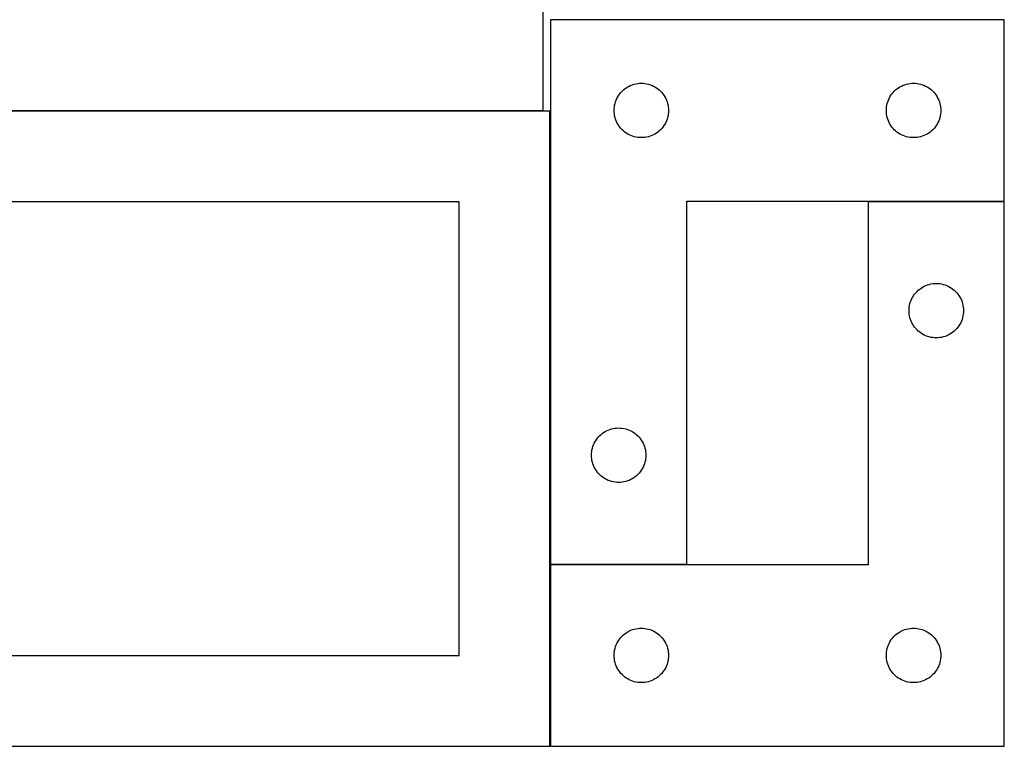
# Model space of a CAD drawing. Header units: millimetres. Extents: x 7 to 1243, y 7 to 2493.
# Tile 20 of 21: x 917 to 1243, y 1905 to 2145. Entities that reach past the tile are written whole.
import ezdxf

# ---------------------------------------------------------------- set-up
doc = ezdxf.new("R2010")
doc.units = ezdxf.units.MM
doc.layers.add('COMMON', color=5, linetype='CONTINUOUS', true_color=0x0000ff)
doc.layers.add('CUT', color=7, linetype='CONTINUOUS', true_color=0x000000)

msp = doc.modelspace()

# ---------------------------------------------------------------- linework, layer by layer
at = {"layer": 'COMMON'}
for p, q in [((1092.478625, 1965.06378), (1092.478625, 2114.80488)), ((1242.578625, 2084.96378), (1197.578625, 2084.96378)), ((1092.478625, 1904.863779), (1092.478625, 1964.863779)), ((1137.578625, 1964.96378), (1092.578625, 1964.96378))]:
    msp.add_line(p, q, dxfattribs=at)
at = {"layer": 'CUT'}
for p, q in [((1090.080986, 2115.086496), (1090.080986, 2325.086496)), ((1092.578625, 2145.06378), (1092.578625, 1965.06378)), ((1242.578625, 2145.06378), (1092.578625, 2145.06378)), ((1242.578625, 2085.06378), (1242.578625, 2145.06378)), ((1117.099772, 2122.20396), (1117.578493, 2122.547007)), ((1117.578493, 2122.547007), (1118.078625, 2122.858009)), ((1118.078625, 2122.858009), (1118.598027, 2123.135635)), ((1118.598027, 2123.135635), (1119.134474, 2123.378696)), ((1119.134474, 2123.378696), (1119.68567, 2123.586151)), ((1119.68567, 2123.586151), (1120.249253, 2123.757113)), ((1120.249253, 2123.757113), (1120.822812, 2123.890848)), ((1120.822812, 2123.890848), (1121.403889, 2123.986784)), ((1121.403889, 2123.986784), (1121.989997, 2124.04451)), ((1121.989997, 2124.04451), (1122.578625, 2124.06378)), ((1122.578625, 2124.06378), (1123.167253, 2124.04451)), ((1123.167253, 2124.04451), (1123.753361, 2123.986784)), ((1123.753361, 2123.986784), (1124.334438, 2123.890848)), ((1124.334438, 2123.890848), (1124.907996, 2123.757113)), ((1124.907996, 2123.757113), (1125.47158, 2123.586151)), ((1125.47158, 2123.586151), (1126.022776, 2123.378696)), ((1126.022776, 2123.378696), (1126.559223, 2123.135635)), ((1126.559223, 2123.135635), (1127.078625, 2122.858009)), ((1127.078625, 2122.858009), (1127.578757, 2122.547007)), ((1127.578757, 2122.547007), (1128.057478, 2122.20396)), ((1207.099772, 2122.20396), (1207.578493, 2122.547007)), ((1207.578493, 2122.547007), (1208.078625, 2122.858009)), ((1208.078625, 2122.858009), (1208.598027, 2123.135635)), ((1208.598027, 2123.135635), (1209.134474, 2123.378696)), ((1209.134474, 2123.378696), (1209.68567, 2123.586151)), ((1209.68567, 2123.586151), (1210.249253, 2123.757113)), ((1210.249253, 2123.757113), (1210.822812, 2123.890848)), ((1210.822812, 2123.890848), (1211.403889, 2123.986784)), ((1211.403889, 2123.986784), (1211.989997, 2124.04451)), ((1211.989997, 2124.04451), (1212.578625, 2124.06378)), ((1212.578625, 2124.06378), (1213.167253, 2124.04451)), ((1213.167253, 2124.04451), (1213.753361, 2123.986784)), ((1213.753361, 2123.986784), (1214.334438, 2123.890848)), ((1214.334438, 2123.890848), (1214.907996, 2123.757113)), ((1214.907996, 2123.757113), (1215.47158, 2123.586151)), ((1215.47158, 2123.586151), (1216.022776, 2123.378696)), ((1216.022776, 2123.378696), (1216.559223, 2123.135635)), ((1216.559223, 2123.135635), (1217.078625, 2122.858009)), ((1217.078625, 2122.858009), (1217.578757, 2122.547007)), ((1217.578757, 2122.547007), (1218.057478, 2122.20396)), ((1114.50677, 2119.044378), (1114.784396, 2119.56378)), ((1114.784396, 2119.56378), (1115.095398, 2120.063912)), ((1115.095398, 2120.063912), (1115.438445, 2120.542633)), ((1115.438445, 2120.542633), (1115.812067, 2120.997892)), ((1115.812067, 2120.997892), (1116.214664, 2121.427741)), ((1116.214664, 2121.427741), (1116.644512, 2121.830338)), ((1116.644512, 2121.830338), (1117.099772, 2122.20396)), ((1128.057478, 2122.20396), (1128.512737, 2121.830338)), ((1128.512737, 2121.830338), (1128.942586, 2121.427741)), ((1128.942586, 2121.427741), (1129.345183, 2120.997892)), ((1129.345183, 2120.997892), (1129.718805, 2120.542633)), ((1129.718805, 2120.542633), (1130.061851, 2120.063912)), ((1130.061851, 2120.063912), (1130.372853, 2119.56378)), ((1130.372853, 2119.56378), (1130.650479, 2119.044378)), ((1204.50677, 2119.044378), (1204.784396, 2119.56378)), ((1204.784396, 2119.56378), (1205.095398, 2120.063912)), ((1205.095398, 2120.063912), (1205.438445, 2120.542633)), ((1205.438445, 2120.542633), (1205.812067, 2120.997892)), ((1205.812067, 2120.997892), (1206.214664, 2121.427741)), ((1206.214664, 2121.427741), (1206.644512, 2121.830338)), ((1206.644512, 2121.830338), (1207.099772, 2122.20396)), ((1218.057478, 2122.20396), (1218.512737, 2121.830338)), ((1218.512737, 2121.830338), (1218.942586, 2121.427741)), ((1218.942586, 2121.427741), (1219.345183, 2120.997892)), ((1219.345183, 2120.997892), (1219.718805, 2120.542633)), ((1219.718805, 2120.542633), (1220.061851, 2120.063912)), ((1220.061851, 2120.063912), (1220.372853, 2119.56378)), ((1220.372853, 2119.56378), (1220.650479, 2119.044378)), ((1113.597895, 2115.652408), (1113.655621, 2116.238516)), ((1113.655621, 2116.238516), (1113.751557, 2116.819593)), ((1113.751557, 2116.819593), (1113.885292, 2117.393151)), ((1113.885292, 2117.393151), (1114.056254, 2117.956735)), ((1114.056254, 2117.956735), (1114.263709, 2118.507931)), ((1114.263709, 2118.507931), (1114.50677, 2119.044378)), ((1130.650479, 2119.044378), (1130.893541, 2118.507931)), ((1130.893541, 2118.507931), (1131.100996, 2117.956735)), ((1131.100996, 2117.956735), (1131.271957, 2117.393151)), ((1131.271957, 2117.393151), (1131.405692, 2116.819593)), ((1131.405692, 2116.819593), (1131.501629, 2116.238516)), ((1131.501629, 2116.238516), (1131.559355, 2115.652408)), ((1203.597895, 2115.652408), (1203.655621, 2116.238516)), ((1203.655621, 2116.238516), (1203.751557, 2116.819593)), ((1203.751557, 2116.819593), (1203.885292, 2117.393151)), ((1203.885292, 2117.393151), (1204.056254, 2117.956735)), ((1204.056254, 2117.956735), (1204.263709, 2118.507931)), ((1204.263709, 2118.507931), (1204.50677, 2119.044378)), ((1220.650479, 2119.044378), (1220.893541, 2118.507931)), ((1220.893541, 2118.507931), (1221.100996, 2117.956735)), ((1221.100996, 2117.956735), (1221.271957, 2117.393151)), ((1221.271957, 2117.393151), (1221.405692, 2116.819593)), ((1221.405692, 2116.819593), (1221.501629, 2116.238516)), ((1221.501629, 2116.238516), (1221.559355, 2115.652408)), ((820.080986, 2115.086496), (1090.080986, 2115.086496)), ((1092.378624, 2114.80488), (822.378624, 2114.80488)), ((1092.378624, 1904.80488), (1092.378624, 2114.80488)), ((1113.578625, 2115.06378), (1113.597895, 2115.652408)), ((1113.597895, 2114.475152), (1113.578625, 2115.06378)), ((1113.655621, 2113.889044), (1113.597895, 2114.475152)), ((1113.751557, 2113.307967), (1113.655621, 2113.889044)), ((1113.885292, 2112.734409), (1113.751557, 2113.307967)), ((1114.056254, 2112.170825), (1113.885292, 2112.734409)), ((1131.271957, 2112.734409), (1131.100996, 2112.170825)), ((1131.405692, 2113.307967), (1131.271957, 2112.734409)), ((1131.501629, 2113.889044), (1131.405692, 2113.307967)), ((1131.559355, 2114.475152), (1131.501629, 2113.889044)), ((1131.559355, 2115.652408), (1131.578625, 2115.06378)), ((1131.578625, 2115.06378), (1131.559355, 2114.475152)), ((1203.578625, 2115.06378), (1203.597895, 2115.652408)), ((1203.597895, 2114.475152), (1203.578625, 2115.06378)), ((1203.655621, 2113.889044), (1203.597895, 2114.475152)), ((1203.751557, 2113.307967), (1203.655621, 2113.889044)), ((1203.885292, 2112.734409), (1203.751557, 2113.307967)), ((1204.056254, 2112.170825), (1203.885292, 2112.734409)), ((1221.271957, 2112.734409), (1221.100996, 2112.170825)), ((1221.405692, 2113.307967), (1221.271957, 2112.734409)), ((1221.501629, 2113.889044), (1221.405692, 2113.307967)), ((1221.559355, 2114.475152), (1221.501629, 2113.889044)), ((1221.559355, 2115.652408), (1221.578625, 2115.06378)), ((1221.578625, 2115.06378), (1221.559355, 2114.475152)), ((1114.263709, 2111.619629), (1114.056254, 2112.170825)), ((1114.50677, 2111.083182), (1114.263709, 2111.619629)), ((1114.784396, 2110.56378), (1114.50677, 2111.083182)), ((1115.095398, 2110.063648), (1114.784396, 2110.56378)), ((1115.438445, 2109.584927), (1115.095398, 2110.063648)), ((1115.812067, 2109.129668), (1115.438445, 2109.584927)), ((1129.718805, 2109.584927), (1129.345183, 2109.129668)), ((1130.061851, 2110.063648), (1129.718805, 2109.584927)), ((1130.372853, 2110.56378), (1130.061851, 2110.063648)), ((1130.650479, 2111.083182), (1130.372853, 2110.56378)), ((1130.893541, 2111.619629), (1130.650479, 2111.083182)), ((1131.100996, 2112.170825), (1130.893541, 2111.619629)), ((1204.263709, 2111.619629), (1204.056254, 2112.170825)), ((1204.50677, 2111.083182), (1204.263709, 2111.619629)), ((1204.784396, 2110.56378), (1204.50677, 2111.083182)), ((1205.095398, 2110.063648), (1204.784396, 2110.56378)), ((1205.438445, 2109.584927), (1205.095398, 2110.063648)), ((1205.812067, 2109.129668), (1205.438445, 2109.584927)), ((1219.718805, 2109.584927), (1219.345183, 2109.129668)), ((1220.061851, 2110.063648), (1219.718805, 2109.584927)), ((1220.372853, 2110.56378), (1220.061851, 2110.063648)), ((1220.650479, 2111.083182), (1220.372853, 2110.56378)), ((1220.893541, 2111.619629), (1220.650479, 2111.083182)), ((1221.100996, 2112.170825), (1220.893541, 2111.619629)), ((1116.214664, 2108.699819), (1115.812067, 2109.129668)), ((1116.644512, 2108.297222), (1116.214664, 2108.699819)), ((1117.099772, 2107.9236), (1116.644512, 2108.297222)), ((1117.578493, 2107.580554), (1117.099772, 2107.9236)), ((1118.078625, 2107.269551), (1117.578493, 2107.580554)), ((1118.598027, 2106.991925), (1118.078625, 2107.269551)), ((1119.134474, 2106.748864), (1118.598027, 2106.991925)), ((1119.68567, 2106.541409), (1119.134474, 2106.748864)), ((1120.249253, 2106.370448), (1119.68567, 2106.541409)), ((1120.822812, 2106.236713), (1120.249253, 2106.370448)), ((1121.403889, 2106.140776), (1120.822812, 2106.236713)), ((1124.334438, 2106.236713), (1123.753361, 2106.140776)), ((1124.907996, 2106.370448), (1124.334438, 2106.236713)), ((1125.47158, 2106.541409), (1124.907996, 2106.370448)), ((1126.022776, 2106.748864), (1125.47158, 2106.541409)), ((1126.559223, 2106.991925), (1126.022776, 2106.748864)), ((1127.078625, 2107.269551), (1126.559223, 2106.991925)), ((1127.578757, 2107.580554), (1127.078625, 2107.269551)), ((1128.057478, 2107.9236), (1127.578757, 2107.580554)), ((1128.512737, 2108.297222), (1128.057478, 2107.9236)), ((1128.942586, 2108.699819), (1128.512737, 2108.297222)), ((1129.345183, 2109.129668), (1128.942586, 2108.699819)), ((1206.214664, 2108.699819), (1205.812067, 2109.129668)), ((1206.644512, 2108.297222), (1206.214664, 2108.699819)), ((1207.099772, 2107.9236), (1206.644512, 2108.297222)), ((1207.578493, 2107.580554), (1207.099772, 2107.9236)), ((1208.078625, 2107.269551), (1207.578493, 2107.580554)), ((1208.598027, 2106.991925), (1208.078625, 2107.269551)), ((1209.134474, 2106.748864), (1208.598027, 2106.991925)), ((1209.68567, 2106.541409), (1209.134474, 2106.748864)), ((1210.249253, 2106.370448), (1209.68567, 2106.541409)), ((1210.822812, 2106.236713), (1210.249253, 2106.370448)), ((1211.403889, 2106.140776), (1210.822812, 2106.236713)), ((1214.334438, 2106.236713), (1213.753361, 2106.140776)), ((1214.907996, 2106.370448), (1214.334438, 2106.236713)), ((1215.47158, 2106.541409), (1214.907996, 2106.370448)), ((1216.022776, 2106.748864), (1215.47158, 2106.541409)), ((1216.559223, 2106.991925), (1216.022776, 2106.748864)), ((1217.078625, 2107.269551), (1216.559223, 2106.991925)), ((1217.578757, 2107.580554), (1217.078625, 2107.269551)), ((1218.057478, 2107.9236), (1217.578757, 2107.580554)), ((1218.512737, 2108.297222), (1218.057478, 2107.9236)), ((1218.942586, 2108.699819), (1218.512737, 2108.297222)), ((1219.345183, 2109.129668), (1218.942586, 2108.699819)), ((1121.989997, 2106.08305), (1121.403889, 2106.140776)), ((1122.578625, 2106.06378), (1121.989997, 2106.08305)), ((1123.167253, 2106.08305), (1122.578625, 2106.06378)), ((1123.753361, 2106.140776), (1123.167253, 2106.08305)), ((1211.989997, 2106.08305), (1211.403889, 2106.140776)), ((1212.578625, 2106.06378), (1211.989997, 2106.08305)), ((1213.167253, 2106.08305), (1212.578625, 2106.06378)), ((1213.753361, 2106.140776), (1213.167253, 2106.08305)), ((1062.378624, 2084.80488), (852.378624, 2084.80488)), ((1062.378624, 1934.80488), (1062.378624, 2084.80488)), ((1137.578625, 1965.06378), (1137.578625, 2085.06378)), ((1137.578625, 2085.06378), (1242.578625, 2085.06378)), ((1242.578625, 2084.863779), (1197.578625, 2084.863779)), ((1197.578625, 2084.863779), (1197.578625, 1964.863779)), ((1242.578625, 1904.863779), (1242.578625, 2084.863779)), ((1216.634474, 2057.178695), (1217.18567, 2057.38615)), ((1217.18567, 2057.38615), (1217.749253, 2057.557112)), ((1217.749253, 2057.557112), (1218.322812, 2057.690847)), ((1218.322812, 2057.690847), (1218.903889, 2057.786783)), ((1218.903889, 2057.786783), (1219.489997, 2057.844509)), ((1219.489997, 2057.844509), (1220.078625, 2057.863779)), ((1220.078625, 2057.863779), (1220.667253, 2057.844509)), ((1220.667253, 2057.844509), (1221.253361, 2057.786783)), ((1221.253361, 2057.786783), (1221.834438, 2057.690847)), ((1221.834438, 2057.690847), (1222.407996, 2057.557112)), ((1222.407996, 2057.557112), (1222.97158, 2057.38615)), ((1222.97158, 2057.38615), (1223.522776, 2057.178695)), ((1212.595398, 2053.863911), (1212.938445, 2054.342632)), ((1212.938445, 2054.342632), (1213.312067, 2054.797891)), ((1213.312067, 2054.797891), (1213.714664, 2055.22774)), ((1213.714664, 2055.22774), (1214.144512, 2055.630337)), ((1214.144512, 2055.630337), (1214.599772, 2056.003959)), ((1214.599772, 2056.003959), (1215.078493, 2056.347006)), ((1215.078493, 2056.347006), (1215.578625, 2056.658008)), ((1215.578625, 2056.658008), (1216.098027, 2056.935634)), ((1216.098027, 2056.935634), (1216.634474, 2057.178695)), ((1223.522776, 2057.178695), (1224.059223, 2056.935634)), ((1224.059223, 2056.935634), (1224.578625, 2056.658008)), ((1224.578625, 2056.658008), (1225.078757, 2056.347006)), ((1225.078757, 2056.347006), (1225.557478, 2056.003959)), ((1225.557478, 2056.003959), (1226.012737, 2055.630337)), ((1226.012737, 2055.630337), (1226.442586, 2055.22774)), ((1226.442586, 2055.22774), (1226.845183, 2054.797891)), ((1226.845183, 2054.797891), (1227.218805, 2054.342632)), ((1227.218805, 2054.342632), (1227.561851, 2053.863911)), ((1211.251557, 2050.619592), (1211.385292, 2051.19315)), ((1211.385292, 2051.19315), (1211.556254, 2051.756734)), ((1211.556254, 2051.756734), (1211.763709, 2052.30793)), ((1211.763709, 2052.30793), (1212.00677, 2052.844377)), ((1212.00677, 2052.844377), (1212.284396, 2053.363779)), ((1212.284396, 2053.363779), (1212.595398, 2053.863911)), ((1227.561851, 2053.863911), (1227.872853, 2053.363779)), ((1227.872853, 2053.363779), (1228.150479, 2052.844377)), ((1228.150479, 2052.844377), (1228.393541, 2052.30793)), ((1228.393541, 2052.30793), (1228.600996, 2051.756734)), ((1228.600996, 2051.756734), (1228.771957, 2051.19315)), ((1228.771957, 2051.19315), (1228.905692, 2050.619592)), ((1211.078625, 2048.863779), (1211.097895, 2049.452407)), ((1211.097895, 2048.275151), (1211.078625, 2048.863779)), ((1211.097895, 2049.452407), (1211.155621, 2050.038515)), ((1211.155621, 2047.689043), (1211.097895, 2048.275151)), ((1211.155621, 2050.038515), (1211.251557, 2050.619592)), ((1211.251557, 2047.107966), (1211.155621, 2047.689043)), ((1228.905692, 2050.619592), (1229.001629, 2050.038515)), ((1229.001629, 2047.689043), (1228.905692, 2047.107966)), ((1229.001629, 2050.038515), (1229.059355, 2049.452407)), ((1229.059355, 2048.275151), (1229.001629, 2047.689043)), ((1229.059355, 2049.452407), (1229.078625, 2048.863779)), ((1229.078625, 2048.863779), (1229.059355, 2048.275151)), ((1211.385292, 2046.534408), (1211.251557, 2047.107966)), ((1211.556254, 2045.970824), (1211.385292, 2046.534408)), ((1211.763709, 2045.419628), (1211.556254, 2045.970824)), ((1212.00677, 2044.883181), (1211.763709, 2045.419628)), ((1212.284396, 2044.363779), (1212.00677, 2044.883181)), ((1212.595398, 2043.863647), (1212.284396, 2044.363779)), ((1227.872853, 2044.363779), (1227.561851, 2043.863647)), ((1228.150479, 2044.883181), (1227.872853, 2044.363779)), ((1228.393541, 2045.419628), (1228.150479, 2044.883181)), ((1228.600996, 2045.970824), (1228.393541, 2045.419628)), ((1228.771957, 2046.534408), (1228.600996, 2045.970824)), ((1228.905692, 2047.107966), (1228.771957, 2046.534408)), ((1212.938445, 2043.384926), (1212.595398, 2043.863647)), ((1213.312067, 2042.929667), (1212.938445, 2043.384926)), ((1213.714664, 2042.499818), (1213.312067, 2042.929667)), ((1214.144512, 2042.097221), (1213.714664, 2042.499818)), ((1214.599772, 2041.723599), (1214.144512, 2042.097221)), ((1215.078493, 2041.380553), (1214.599772, 2041.723599)), ((1215.578625, 2041.06955), (1215.078493, 2041.380553)), ((1216.098027, 2040.791924), (1215.578625, 2041.06955)), ((1224.578625, 2041.06955), (1224.059223, 2040.791924)), ((1225.078757, 2041.380553), (1224.578625, 2041.06955)), ((1225.557478, 2041.723599), (1225.078757, 2041.380553)), ((1226.012737, 2042.097221), (1225.557478, 2041.723599)), ((1226.442586, 2042.499818), (1226.012737, 2042.097221)), ((1226.845183, 2042.929667), (1226.442586, 2042.499818)), ((1227.218805, 2043.384926), (1226.845183, 2042.929667)), ((1227.561851, 2043.863647), (1227.218805, 2043.384926)), ((1216.634474, 2040.548863), (1216.098027, 2040.791924)), ((1217.18567, 2040.341408), (1216.634474, 2040.548863)), ((1217.749253, 2040.170447), (1217.18567, 2040.341408)), ((1218.322812, 2040.036712), (1217.749253, 2040.170447)), ((1218.903889, 2039.940775), (1218.322812, 2040.036712)), ((1219.489997, 2039.883049), (1218.903889, 2039.940775)), ((1220.078625, 2039.863779), (1219.489997, 2039.883049)), ((1220.667253, 2039.883049), (1220.078625, 2039.863779)), ((1221.253361, 2039.940775), (1220.667253, 2039.883049)), ((1221.834438, 2040.036712), (1221.253361, 2039.940775)), ((1222.407996, 2040.170447), (1221.834438, 2040.036712)), ((1222.97158, 2040.341408), (1222.407996, 2040.170447)), ((1223.522776, 2040.548863), (1222.97158, 2040.341408)), ((1224.059223, 2040.791924), (1223.522776, 2040.548863)), ((1109.599772, 2008.20396), (1110.078493, 2008.547007)), ((1110.078493, 2008.547007), (1110.578625, 2008.858009)), ((1110.578625, 2008.858009), (1111.098027, 2009.135635)), ((1111.098027, 2009.135635), (1111.634474, 2009.378696)), ((1111.634474, 2009.378696), (1112.18567, 2009.586151)), ((1112.18567, 2009.586151), (1112.749253, 2009.757113)), ((1112.749253, 2009.757113), (1113.322812, 2009.890848)), ((1113.322812, 2009.890848), (1113.903889, 2009.986784)), ((1113.903889, 2009.986784), (1114.489997, 2010.04451)), ((1114.489997, 2010.04451), (1115.078625, 2010.06378)), ((1115.078625, 2010.06378), (1115.667253, 2010.04451)), ((1115.667253, 2010.04451), (1116.253361, 2009.986784)), ((1116.253361, 2009.986784), (1116.834438, 2009.890848)), ((1116.834438, 2009.890848), (1117.407996, 2009.757113)), ((1117.407996, 2009.757113), (1117.97158, 2009.586151)), ((1117.97158, 2009.586151), (1118.522776, 2009.378696)), ((1118.522776, 2009.378696), (1119.059223, 2009.135635)), ((1119.059223, 2009.135635), (1119.578625, 2008.858009)), ((1119.578625, 2008.858009), (1120.078757, 2008.547007)), ((1120.078757, 2008.547007), (1120.557478, 2008.20396)), ((1107.00677, 2005.044378), (1107.284396, 2005.56378)), ((1107.284396, 2005.56378), (1107.595398, 2006.063912)), ((1107.595398, 2006.063912), (1107.938445, 2006.542633)), ((1107.938445, 2006.542633), (1108.312067, 2006.997892)), ((1108.312067, 2006.997892), (1108.714664, 2007.427741)), ((1108.714664, 2007.427741), (1109.144512, 2007.830338)), ((1109.144512, 2007.830338), (1109.599772, 2008.20396)), ((1120.557478, 2008.20396), (1121.012737, 2007.830338)), ((1121.012737, 2007.830338), (1121.442586, 2007.427741)), ((1121.442586, 2007.427741), (1121.845183, 2006.997892)), ((1121.845183, 2006.997892), (1122.218805, 2006.542633)), ((1122.218805, 2006.542633), (1122.561851, 2006.063912)), ((1122.561851, 2006.063912), (1122.872853, 2005.56378)), ((1122.872853, 2005.56378), (1123.150479, 2005.044378)), ((1106.097895, 2001.652408), (1106.155621, 2002.238516)), ((1106.155621, 2002.238516), (1106.251557, 2002.819593)), ((1106.251557, 2002.819593), (1106.385292, 2003.393151)), ((1106.385292, 2003.393151), (1106.556254, 2003.956735)), ((1106.556254, 2003.956735), (1106.763709, 2004.507931)), ((1106.763709, 2004.507931), (1107.00677, 2005.044378)), ((1123.150479, 2005.044378), (1123.393541, 2004.507931)), ((1123.393541, 2004.507931), (1123.600996, 2003.956735)), ((1123.600996, 2003.956735), (1123.771957, 2003.393151)), ((1123.771957, 2003.393151), (1123.905692, 2002.819593)), ((1123.905692, 2002.819593), (1124.001629, 2002.238516)), ((1124.001629, 2002.238516), (1124.059355, 2001.652408)), ((1106.078625, 2001.06378), (1106.097895, 2001.652408)), ((1106.097895, 2000.475152), (1106.078625, 2001.06378)), ((1106.155621, 1999.889044), (1106.097895, 2000.475152)), ((1106.251557, 1999.307967), (1106.155621, 1999.889044)), ((1106.385292, 1998.734409), (1106.251557, 1999.307967)), ((1106.556254, 1998.170825), (1106.385292, 1998.734409)), ((1123.771957, 1998.734409), (1123.600996, 1998.170825)), ((1123.905692, 1999.307967), (1123.771957, 1998.734409)), ((1124.001629, 1999.889044), (1123.905692, 1999.307967)), ((1124.059355, 2000.475152), (1124.001629, 1999.889044)), ((1124.059355, 2001.652408), (1124.078625, 2001.06378)), ((1124.078625, 2001.06378), (1124.059355, 2000.475152)), ((1106.763709, 1997.619629), (1106.556254, 1998.170825)), ((1107.00677, 1997.083182), (1106.763709, 1997.619629)), ((1107.284396, 1996.56378), (1107.00677, 1997.083182)), ((1107.595398, 1996.063648), (1107.284396, 1996.56378)), ((1107.938445, 1995.584927), (1107.595398, 1996.063648)), ((1108.312067, 1995.129668), (1107.938445, 1995.584927)), ((1122.218805, 1995.584927), (1121.845183, 1995.129668)), ((1122.561851, 1996.063648), (1122.218805, 1995.584927)), ((1122.872853, 1996.56378), (1122.561851, 1996.063648)), ((1123.150479, 1997.083182), (1122.872853, 1996.56378)), ((1123.393541, 1997.619629), (1123.150479, 1997.083182)), ((1123.600996, 1998.170825), (1123.393541, 1997.619629)), ((1108.714664, 1994.699819), (1108.312067, 1995.129668)), ((1109.144512, 1994.297222), (1108.714664, 1994.699819)), ((1109.599772, 1993.9236), (1109.144512, 1994.297222)), ((1110.078493, 1993.580554), (1109.599772, 1993.9236)), ((1110.578625, 1993.269551), (1110.078493, 1993.580554)), ((1111.098027, 1992.991925), (1110.578625, 1993.269551)), ((1111.634474, 1992.748864), (1111.098027, 1992.991925)), ((1112.18567, 1992.541409), (1111.634474, 1992.748864)), ((1112.749253, 1992.370448), (1112.18567, 1992.541409)), ((1113.322812, 1992.236713), (1112.749253, 1992.370448)), ((1113.903889, 1992.140776), (1113.322812, 1992.236713)), ((1116.834438, 1992.236713), (1116.253361, 1992.140776)), ((1117.407996, 1992.370448), (1116.834438, 1992.236713)), ((1117.97158, 1992.541409), (1117.407996, 1992.370448)), ((1118.522776, 1992.748864), (1117.97158, 1992.541409)), ((1119.059223, 1992.991925), (1118.522776, 1992.748864)), ((1119.578625, 1993.269551), (1119.059223, 1992.991925)), ((1120.078757, 1993.580554), (1119.578625, 1993.269551)), ((1120.557478, 1993.9236), (1120.078757, 1993.580554)), ((1121.012737, 1994.297222), (1120.557478, 1993.9236)), ((1121.442586, 1994.699819), (1121.012737, 1994.297222)), ((1121.845183, 1995.129668), (1121.442586, 1994.699819)), ((1114.489997, 1992.08305), (1113.903889, 1992.140776)), ((1115.078625, 1992.06378), (1114.489997, 1992.08305)), ((1115.667253, 1992.08305), (1115.078625, 1992.06378)), ((1116.253361, 1992.140776), (1115.667253, 1992.08305)), ((1092.578625, 1965.06378), (1137.578625, 1965.06378)), ((1197.578625, 1964.863779), (1092.578625, 1964.863779)), ((1092.578625, 1964.863779), (1092.578625, 1904.863779)), ((1119.134474, 1943.178695), (1119.68567, 1943.38615)), ((1119.68567, 1943.38615), (1120.249253, 1943.557112)), ((1120.249253, 1943.557112), (1120.822812, 1943.690847)), ((1120.822812, 1943.690847), (1121.403889, 1943.786783)), ((1121.403889, 1943.786783), (1121.989997, 1943.844509)), ((1121.989997, 1943.844509), (1122.578625, 1943.863779)), ((1122.578625, 1943.863779), (1123.167253, 1943.844509)), ((1123.167253, 1943.844509), (1123.753361, 1943.786783)), ((1123.753361, 1943.786783), (1124.334438, 1943.690847)), ((1124.334438, 1943.690847), (1124.907996, 1943.557112)), ((1124.907996, 1943.557112), (1125.47158, 1943.38615)), ((1125.47158, 1943.38615), (1126.022776, 1943.178695)), ((1209.134474, 1943.178695), (1209.68567, 1943.38615)), ((1209.68567, 1943.38615), (1210.249253, 1943.557112)), ((1210.249253, 1943.557112), (1210.822812, 1943.690847)), ((1210.822812, 1943.690847), (1211.403889, 1943.786783)), ((1211.403889, 1943.786783), (1211.989997, 1943.844509)), ((1211.989997, 1943.844509), (1212.578625, 1943.863779)), ((1212.578625, 1943.863779), (1213.167253, 1943.844509)), ((1213.167253, 1943.844509), (1213.753361, 1943.786783)), ((1213.753361, 1943.786783), (1214.334438, 1943.690847)), ((1214.334438, 1943.690847), (1214.907996, 1943.557112)), ((1214.907996, 1943.557112), (1215.47158, 1943.38615)), ((1215.47158, 1943.38615), (1216.022776, 1943.178695)), ((1115.095398, 1939.863911), (1115.438445, 1940.342632)), ((1115.438445, 1940.342632), (1115.812067, 1940.797891)), ((1115.812067, 1940.797891), (1116.214664, 1941.22774)), ((1116.214664, 1941.22774), (1116.644512, 1941.630337)), ((1116.644512, 1941.630337), (1117.099772, 1942.003959)), ((1117.099772, 1942.003959), (1117.578493, 1942.347006)), ((1117.578493, 1942.347006), (1118.078625, 1942.658008)), ((1118.078625, 1942.658008), (1118.598027, 1942.935634)), ((1118.598027, 1942.935634), (1119.134474, 1943.178695)), ((1126.022776, 1943.178695), (1126.559223, 1942.935634)), ((1126.559223, 1942.935634), (1127.078625, 1942.658008)), ((1127.078625, 1942.658008), (1127.578757, 1942.347006)), ((1127.578757, 1942.347006), (1128.057478, 1942.003959)), ((1128.057478, 1942.003959), (1128.512737, 1941.630337)), ((1128.512737, 1941.630337), (1128.942586, 1941.22774)), ((1128.942586, 1941.22774), (1129.345183, 1940.797891)), ((1129.345183, 1940.797891), (1129.718805, 1940.342632)), ((1129.718805, 1940.342632), (1130.061851, 1939.863911)), ((1205.095398, 1939.863911), (1205.438445, 1940.342632)), ((1205.438445, 1940.342632), (1205.812067, 1940.797891)), ((1205.812067, 1940.797891), (1206.214664, 1941.22774)), ((1206.214664, 1941.22774), (1206.644512, 1941.630337)), ((1206.644512, 1941.630337), (1207.099772, 1942.003959)), ((1207.099772, 1942.003959), (1207.578493, 1942.347006)), ((1207.578493, 1942.347006), (1208.078625, 1942.658008)), ((1208.078625, 1942.658008), (1208.598027, 1942.935634)), ((1208.598027, 1942.935634), (1209.134474, 1943.178695)), ((1216.022776, 1943.178695), (1216.559223, 1942.935634)), ((1216.559223, 1942.935634), (1217.078625, 1942.658008)), ((1217.078625, 1942.658008), (1217.578757, 1942.347006)), ((1217.578757, 1942.347006), (1218.057478, 1942.003959)), ((1218.057478, 1942.003959), (1218.512737, 1941.630337)), ((1218.512737, 1941.630337), (1218.942586, 1941.22774)), ((1218.942586, 1941.22774), (1219.345183, 1940.797891)), ((1219.345183, 1940.797891), (1219.718805, 1940.342632)), ((1219.718805, 1940.342632), (1220.061851, 1939.863911)), ((1113.751557, 1936.619592), (1113.885292, 1937.19315)), ((1113.885292, 1937.19315), (1114.056254, 1937.756734)), ((1114.056254, 1937.756734), (1114.263709, 1938.30793)), ((1114.263709, 1938.30793), (1114.50677, 1938.844377)), ((1114.50677, 1938.844377), (1114.784396, 1939.363779)), ((1114.784396, 1939.363779), (1115.095398, 1939.863911)), ((1130.061851, 1939.863911), (1130.372853, 1939.363779)), ((1130.372853, 1939.363779), (1130.650479, 1938.844377)), ((1130.650479, 1938.844377), (1130.893541, 1938.30793)), ((1130.893541, 1938.30793), (1131.100996, 1937.756734)), ((1131.100996, 1937.756734), (1131.271957, 1937.19315)), ((1131.271957, 1937.19315), (1131.405692, 1936.619592)), ((1203.751557, 1936.619592), (1203.885292, 1937.19315)), ((1203.885292, 1937.19315), (1204.056254, 1937.756734)), ((1204.056254, 1937.756734), (1204.263709, 1938.30793)), ((1204.263709, 1938.30793), (1204.50677, 1938.844377)), ((1204.50677, 1938.844377), (1204.784396, 1939.363779)), ((1204.784396, 1939.363779), (1205.095398, 1939.863911)), ((1220.061851, 1939.863911), (1220.372853, 1939.363779)), ((1220.372853, 1939.363779), (1220.650479, 1938.844377)), ((1220.650479, 1938.844377), (1220.893541, 1938.30793)), ((1220.893541, 1938.30793), (1221.100996, 1937.756734)), ((1221.100996, 1937.756734), (1221.271957, 1937.19315)), ((1221.271957, 1937.19315), (1221.405692, 1936.619592)), ((852.378624, 1934.80488), (1062.378624, 1934.80488)), ((1113.578625, 1934.863779), (1113.597895, 1935.452407)), ((1113.597895, 1934.275151), (1113.578625, 1934.863779)), ((1113.597895, 1935.452407), (1113.655621, 1936.038515)), ((1113.655621, 1933.689043), (1113.597895, 1934.275151)), ((1113.655621, 1936.038515), (1113.751557, 1936.619592)), ((1113.751557, 1933.107966), (1113.655621, 1933.689043)), ((1131.405692, 1936.619592), (1131.501629, 1936.038515)), ((1131.501629, 1933.689043), (1131.405692, 1933.107966)), ((1131.501629, 1936.038515), (1131.559355, 1935.452407)), ((1131.559355, 1934.275151), (1131.501629, 1933.689043)), ((1131.559355, 1935.452407), (1131.578625, 1934.863779)), ((1131.578625, 1934.863779), (1131.559355, 1934.275151)), ((1203.578625, 1934.863779), (1203.597895, 1935.452407)), ((1203.597895, 1934.275151), (1203.578625, 1934.863779)), ((1203.597895, 1935.452407), (1203.655621, 1936.038515)), ((1203.655621, 1933.689043), (1203.597895, 1934.275151)), ((1203.655621, 1936.038515), (1203.751557, 1936.619592)), ((1203.751557, 1933.107966), (1203.655621, 1933.689043)), ((1221.405692, 1936.619592), (1221.501629, 1936.038515)), ((1221.501629, 1933.689043), (1221.405692, 1933.107966)), ((1221.501629, 1936.038515), (1221.559355, 1935.452407)), ((1221.559355, 1934.275151), (1221.501629, 1933.689043)), ((1221.559355, 1935.452407), (1221.578625, 1934.863779)), ((1221.578625, 1934.863779), (1221.559355, 1934.275151)), ((1113.885292, 1932.534408), (1113.751557, 1933.107966)), ((1114.056254, 1931.970824), (1113.885292, 1932.534408)), ((1114.263709, 1931.419628), (1114.056254, 1931.970824)), ((1114.50677, 1930.883181), (1114.263709, 1931.419628)), ((1114.784396, 1930.363779), (1114.50677, 1930.883181)), ((1115.095398, 1929.863647), (1114.784396, 1930.363779)), ((1130.372853, 1930.363779), (1130.061851, 1929.863647)), ((1130.650479, 1930.883181), (1130.372853, 1930.363779)), ((1130.893541, 1931.419628), (1130.650479, 1930.883181)), ((1131.100996, 1931.970824), (1130.893541, 1931.419628)), ((1131.271957, 1932.534408), (1131.100996, 1931.970824)), ((1131.405692, 1933.107966), (1131.271957, 1932.534408)), ((1203.885292, 1932.534408), (1203.751557, 1933.107966)), ((1204.056254, 1931.970824), (1203.885292, 1932.534408)), ((1204.263709, 1931.419628), (1204.056254, 1931.970824)), ((1204.50677, 1930.883181), (1204.263709, 1931.419628)), ((1204.784396, 1930.363779), (1204.50677, 1930.883181)), ((1205.095398, 1929.863647), (1204.784396, 1930.363779)), ((1220.372853, 1930.363779), (1220.061851, 1929.863647)), ((1220.650479, 1930.883181), (1220.372853, 1930.363779)), ((1220.893541, 1931.419628), (1220.650479, 1930.883181)), ((1221.100996, 1931.970824), (1220.893541, 1931.419628)), ((1221.271957, 1932.534408), (1221.100996, 1931.970824)), ((1221.405692, 1933.107966), (1221.271957, 1932.534408)), ((1115.438445, 1929.384926), (1115.095398, 1929.863647)), ((1115.812067, 1928.929667), (1115.438445, 1929.384926)), ((1116.214664, 1928.499818), (1115.812067, 1928.929667)), ((1116.644512, 1928.097221), (1116.214664, 1928.499818)), ((1117.099772, 1927.723599), (1116.644512, 1928.097221)), ((1117.578493, 1927.380553), (1117.099772, 1927.723599)), ((1118.078625, 1927.06955), (1117.578493, 1927.380553)), ((1127.578757, 1927.380553), (1127.078625, 1927.06955)), ((1128.057478, 1927.723599), (1127.578757, 1927.380553)), ((1128.512737, 1928.097221), (1128.057478, 1927.723599)), ((1128.942586, 1928.499818), (1128.512737, 1928.097221)), ((1129.345183, 1928.929667), (1128.942586, 1928.499818)), ((1129.718805, 1929.384926), (1129.345183, 1928.929667)), ((1130.061851, 1929.863647), (1129.718805, 1929.384926)), ((1205.438445, 1929.384926), (1205.095398, 1929.863647)), ((1205.812067, 1928.929667), (1205.438445, 1929.384926)), ((1206.214664, 1928.499818), (1205.812067, 1928.929667)), ((1206.644512, 1928.097221), (1206.214664, 1928.499818)), ((1207.099772, 1927.723599), (1206.644512, 1928.097221)), ((1207.578493, 1927.380553), (1207.099772, 1927.723599)), ((1208.078625, 1927.06955), (1207.578493, 1927.380553)), ((1217.578757, 1927.380553), (1217.078625, 1927.06955)), ((1218.057478, 1927.723599), (1217.578757, 1927.380553)), ((1218.512737, 1928.097221), (1218.057478, 1927.723599)), ((1218.942586, 1928.499818), (1218.512737, 1928.097221)), ((1219.345183, 1928.929667), (1218.942586, 1928.499818)), ((1219.718805, 1929.384926), (1219.345183, 1928.929667)), ((1220.061851, 1929.863647), (1219.718805, 1929.384926)), ((1118.598027, 1926.791924), (1118.078625, 1927.06955)), ((1119.134474, 1926.548863), (1118.598027, 1926.791924)), ((1119.68567, 1926.341408), (1119.134474, 1926.548863)), ((1120.249253, 1926.170447), (1119.68567, 1926.341408)), ((1120.822812, 1926.036712), (1120.249253, 1926.170447)), ((1121.403889, 1925.940775), (1120.822812, 1926.036712)), ((1121.989997, 1925.883049), (1121.403889, 1925.940775)), ((1122.578625, 1925.863779), (1121.989997, 1925.883049)), ((1123.167253, 1925.883049), (1122.578625, 1925.863779)), ((1123.753361, 1925.940775), (1123.167253, 1925.883049)), ((1124.334438, 1926.036712), (1123.753361, 1925.940775)), ((1124.907996, 1926.170447), (1124.334438, 1926.036712)), ((1125.47158, 1926.341408), (1124.907996, 1926.170447)), ((1126.022776, 1926.548863), (1125.47158, 1926.341408)), ((1126.559223, 1926.791924), (1126.022776, 1926.548863)), ((1127.078625, 1927.06955), (1126.559223, 1926.791924)), ((1208.598027, 1926.791924), (1208.078625, 1927.06955)), ((1209.134474, 1926.548863), (1208.598027, 1926.791924)), ((1209.68567, 1926.341408), (1209.134474, 1926.548863)), ((1210.249253, 1926.170447), (1209.68567, 1926.341408)), ((1210.822812, 1926.036712), (1210.249253, 1926.170447)), ((1211.403889, 1925.940775), (1210.822812, 1926.036712)), ((1211.989997, 1925.883049), (1211.403889, 1925.940775)), ((1212.578625, 1925.863779), (1211.989997, 1925.883049)), ((1213.167253, 1925.883049), (1212.578625, 1925.863779)), ((1213.753361, 1925.940775), (1213.167253, 1925.883049)), ((1214.334438, 1926.036712), (1213.753361, 1925.940775)), ((1214.907996, 1926.170447), (1214.334438, 1926.036712)), ((1215.47158, 1926.341408), (1214.907996, 1926.170447)), ((1216.022776, 1926.548863), (1215.47158, 1926.341408)), ((1216.559223, 1926.791924), (1216.022776, 1926.548863)), ((1217.078625, 1927.06955), (1216.559223, 1926.791924)), ((822.378624, 1904.80488), (1092.378624, 1904.80488)), ((1092.578625, 1904.863779), (1242.578625, 1904.863779))]:
    msp.add_line(p, q, dxfattribs=at)

doc.saveas('drawing.dxf')
